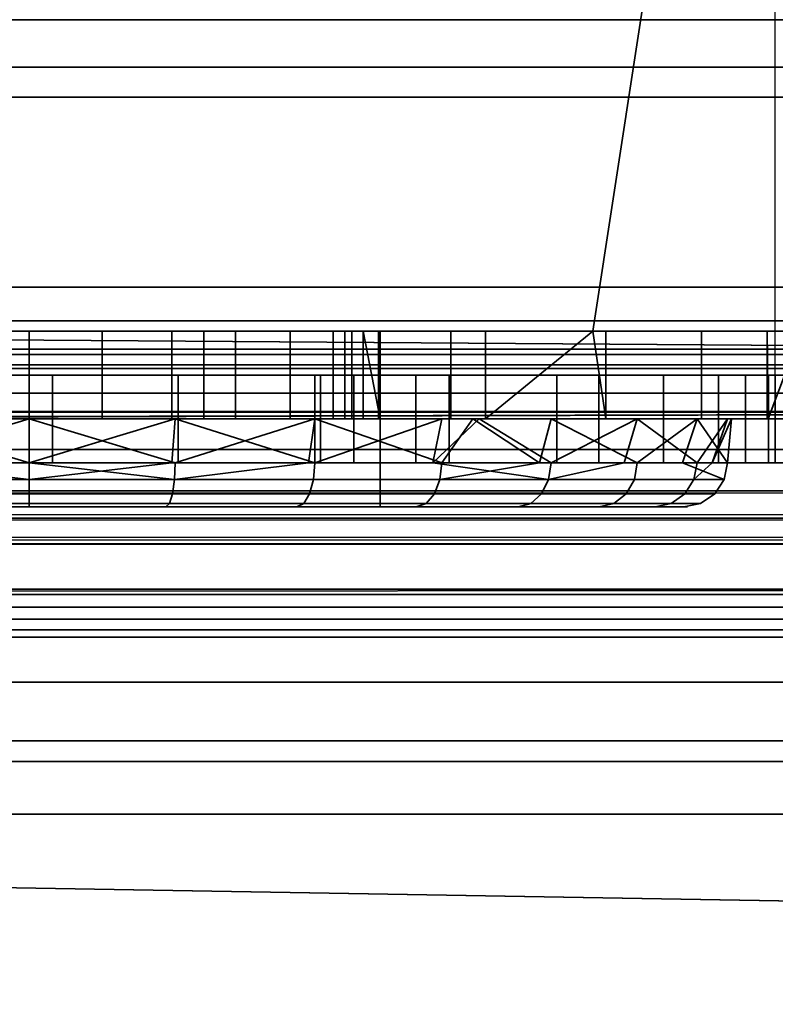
# Model space of a CAD drawing. Header units: millimetres. Extents: x -603 to 3703, y -115 to 249.
# Tile 98 of 256: x -359.11 to -350.5, y -36.17 to -24.95. Entities that reach past the tile are written whole.
import ezdxf

# ---------------------------------------------------------------- set-up
doc = ezdxf.new("R2010")
doc.units = ezdxf.units.MM
doc.layers.add('151', color=7, linetype='Continuous', true_color=0xffffff)

# ---------------------------------------------------------------- blocks, each defined once
blk = doc.blocks.new('UG_SURFACE_012')
at = {"layer": '151', "color": 252, "linetype": 'Continuous', "lineweight": 35}
for points in [[(-406, -15.5, 1004.2), (-338, -15.5, 1004.2), (-338, -28.5, 1004.2), (-406, -28.5, 1004.2)], [(-338, -15.5, 1158.8), (-406, -15.5, 1158.8), (-406, -28.5, 1158.8), (-338, -28.5, 1158.8)], [(-365.42, -28.5, 1005.2), (-352.58, -28.5, 1005.2), (-350.58, -15.5, 1005.2), (-367.42, -15.5, 1005.2)], [(-367.42, -15.5, 1157.8), (-350.58, -15.5, 1157.8), (-352.58, -28.5, 1157.8), (-365.42, -28.5, 1157.8)], [(-352.58, -28.5, 1005.2), (-347.455, -28.5, 1005.2), (-347.455, -15.5, 1005.2), (-350.58, -15.5, 1005.2)], [(-350.58, -15.5, 1157.8), (-347.455, -15.5, 1157.8), (-347.455, -28.5, 1157.8), (-352.58, -28.5, 1157.8)], [(-338.032, -28.883, 1004.276), (-406, -28.883, 1004.276), (-406, -28.5, 1004.2), (-338, -28.5, 1004.2)], [(-338, -28.5, 1158.8), (-406, -28.5, 1158.8), (-406, -28.883, 1158.724), (-338.032, -28.883, 1158.724)], [(-352.58, -28.5, 1061.42), (-365.42, -28.5, 1061.42), (-359.832, -28.5, 1080.087), (-358.168, -28.5, 1080.087)], [(-365.42, -28.5, 1095), (-352.58, -28.5, 1095), (-359, -28.5, 1088), (-360.627, -28.5, 1087.654)], [(-352.58, -28.5, 1095), (-365.42, -28.5, 1095), (-363, -28.5, 1102), (-355, -28.5, 1102)], [(-365.42, -28.5, 1157.8), (-352.58, -28.5, 1157.8), (-355, -28.5, 1110), (-363, -28.5, 1110)], [(-359, -28.5, 1042.841), (-362.595, -28.5, 1042.077), (-365.42, -28.5, 1061.42), (-352.58, -28.5, 1061.42)], [(-352.58, -28.5, 1005.2), (-365.42, -28.5, 1005.2), (-359, -28.5, 1009.35), (-357.01, -28.5, 1009.746)], [(-360.99, -28.5, 1009.746), (-359, -28.5, 1009.35), (-365.42, -28.5, 1005.2)], [(-363, -30.5, 1102), (-355, -30.5, 1102), (-355, -28.5, 1102), (-363, -28.5, 1102)], [(-355, -30.5, 1110), (-363, -30.5, 1110), (-363, -28.5, 1110), (-355, -28.5, 1110)], [(-359, -28.5, 1042.841), (-359, -29.5, 1042.841), (-362.595, -29.5, 1042.077), (-362.595, -28.5, 1042.077)], [(-360.99, -28.5, 1009.746), (-360.99, -29.5, 1009.746), (-359, -29.5, 1009.35), (-359, -28.5, 1009.35)], [(-360.627, -29.5, 1087.654), (-360.627, -28.5, 1087.654), (-359, -28.5, 1088), (-359, -29.5, 1088)], [(-358.168, -29.5, 1080.087), (-358.168, -28.5, 1080.087), (-359.832, -28.5, 1080.087), (-359.832, -29.5, 1080.087)], [(-359, -28.5, 1009.35), (-359, -29.5, 1009.35), (-357.01, -29.5, 1009.746), (-357.01, -28.5, 1009.746)], [(-355.405, -28.5, 1042.077), (-355.405, -29.5, 1042.077), (-359, -29.5, 1042.841), (-359, -28.5, 1042.841)], [(-359, -29.5, 1088), (-359, -28.5, 1088), (-357.373, -28.5, 1087.654), (-357.373, -29.5, 1087.654)], [(-352.58, -28.5, 1061.42), (-355.405, -28.5, 1042.077), (-359, -28.5, 1042.841)], [(-357.373, -28.5, 1087.654), (-359, -28.5, 1088), (-352.58, -28.5, 1095)], [(-356.649, -29.5, 1080.764), (-356.649, -28.5, 1080.764), (-358.168, -28.5, 1080.087), (-358.168, -29.5, 1080.087)], [(-358.168, -28.5, 1080.087), (-356.649, -28.5, 1080.764), (-352.58, -28.5, 1061.42)], [(-357.373, -29.5, 1087.654), (-357.373, -28.5, 1087.654), (-356.027, -28.5, 1086.676), (-356.027, -29.5, 1086.676)], [(-352.58, -28.5, 1095), (-356.027, -28.5, 1086.676), (-357.373, -28.5, 1087.654)], [(-357.01, -28.5, 1009.746), (-357.01, -29.5, 1009.746), (-355.323, -29.5, 1010.873), (-355.323, -28.5, 1010.873)], [(-357.01, -28.5, 1009.746), (-355.323, -28.5, 1010.873), (-352.58, -28.5, 1005.2)], [(-355.536, -29.5, 1082), (-355.536, -28.5, 1082), (-356.649, -28.5, 1080.764), (-356.649, -29.5, 1080.764)], [(-352.58, -28.5, 1061.42), (-356.649, -28.5, 1080.764), (-355.536, -28.5, 1082)], [(-356.027, -29.5, 1086.676), (-356.027, -28.5, 1086.676), (-355.196, -28.5, 1085.236), (-355.196, -29.5, 1085.236)], [(-355.196, -28.5, 1085.236), (-356.027, -28.5, 1086.676), (-352.58, -28.5, 1095)], [(-355.022, -29.5, 1083.582), (-355.022, -28.5, 1083.582), (-355.536, -28.5, 1082), (-355.536, -29.5, 1082)], [(-352.58, -28.5, 1061.42), (-355.536, -28.5, 1082), (-355.022, -28.5, 1083.582)], [(-352.431, -29.5, 1039.917), (-355.405, -29.5, 1042.077), (-355.405, -28.5, 1042.077), (-352.58, -28.5, 1040.025)], [(-352.58, -28.5, 1061.42), (-352.58, -28.5, 1040.025), (-355.405, -28.5, 1042.077)], [(-355.323, -28.5, 1010.873), (-355.323, -29.5, 1010.873), (-354.196, -29.5, 1012.56), (-354.196, -28.5, 1012.56)], [(-352.58, -28.5, 1005.2), (-355.323, -28.5, 1010.873), (-354.196, -28.5, 1012.56)], [(-355.196, -28.5, 1085.236), (-355.022, -28.5, 1083.582), (-355, -29.5, 1084)], [(-355, -29.5, 1084), (-355.196, -29.5, 1085.236), (-355.196, -28.5, 1085.236)], [(-352.58, -28.5, 1095), (-352.58, -28.5, 1061.42), (-355.022, -28.5, 1083.582), (-355.196, -28.5, 1085.236)], [(-355.022, -28.5, 1083.582), (-355.022, -29.5, 1083.582), (-355, -29.5, 1084)], [(-355, -28.5, 1102), (-355, -28.5, 1110), (-352.58, -28.5, 1157.8), (-352.58, -28.5, 1095)], [(-355, -30.5, 1102), (-355, -30.5, 1110), (-355, -28.5, 1110), (-355, -28.5, 1102)], [(-354.196, -28.5, 1012.56), (-354.196, -29.5, 1012.56), (-353.8, -29.5, 1014.55), (-353.8, -28.5, 1014.55)], [(-352.58, -28.5, 1015.975), (-352.58, -28.5, 1005.2), (-354.196, -28.5, 1012.56), (-353.8, -28.5, 1014.55)], [(-353.8, -29.5, 1026.85), (-351.342, -29.5, 1029.583), (-351.342, -28.5, 1029.583), (-352.58, -28.5, 1028.207)], [(-352.58, -28.5, 1028.207), (-353.8, -28.5, 1026.85), (-353.8, -29.5, 1026.85)], [(-353.8, -28.5, 1015.975), (-353.8, -28.5, 1014.55), (-353.8, -29.5, 1014.55), (-353.8, -29.5, 1015.975)], [(-353.8, -29.5, 1015.975), (-353.8, -29.5, 1026.85), (-353.8, -28.5, 1026.85), (-353.8, -28.5, 1015.975)], [(-353.8, -28.5, 1014.55), (-353.8, -28.5, 1015.975), (-352.58, -28.5, 1015.975)], [(-352.58, -28.5, 1028.207), (-352.58, -28.5, 1015.975), (-353.8, -28.5, 1015.975), (-353.8, -28.5, 1026.85)], [(-352.58, -28.5, 1040.025), (-352.431, -28.5, 1039.917), (-352.431, -29.5, 1039.917)], [(-347.455, -28.5, 1015.975), (-352.58, -28.5, 1015.975), (-352.58, -28.5, 1028.207), (-351.342, -28.5, 1029.583)], [(-352.431, -28.5, 1039.917), (-352.58, -28.5, 1040.025), (-352.58, -28.5, 1061.42), (-347.455, -28.5, 1061.42)], [(-347.455, -28.5, 1157.8), (-347.455, -28.5, 1095), (-352.58, -28.5, 1095), (-352.58, -28.5, 1157.8)], [(-347.455, -28.5, 1095), (-347.455, -28.5, 1061.42), (-352.58, -28.5, 1061.42), (-352.58, -28.5, 1095)], [(-347.455, -28.5, 1015.975), (-347.455, -28.5, 1005.2), (-352.58, -28.5, 1005.2), (-352.58, -28.5, 1015.975)], [(-350.592, -28.5, 1036.734), (-350.592, -29.5, 1036.734), (-352.431, -29.5, 1039.917), (-352.431, -28.5, 1039.917)], [(-350.592, -28.5, 1036.734), (-352.431, -28.5, 1039.917), (-347.455, -28.5, 1061.42)], [(-350.207, -28.5, 1033.079), (-351.342, -28.5, 1029.583), (-351.342, -29.5, 1029.583), (-350.58, -29.5, 1031.931)], [(-347.455, -28.5, 1015.975), (-351.342, -28.5, 1029.583), (-350.207, -28.5, 1033.079)], [(-350.592, -28.5, 1036.734), (-350.207, -28.5, 1033.079), (-350.207, -29.5, 1033.079), (-350.58, -29.5, 1036.612)], [(-350.58, -29.5, 1036.612), (-350.592, -29.5, 1036.734), (-350.592, -28.5, 1036.734)], [(-350.207, -28.5, 1033.079), (-350.592, -28.5, 1036.734), (-347.455, -28.5, 1061.42), (-347.455, -28.5, 1015.975)], [(-350.58, -29.5, 1031.931), (-350.207, -29.5, 1033.079), (-350.207, -28.5, 1033.079)], [(-338.121, -29.207, 1004.493), (-406, -29.207, 1004.493), (-406, -28.883, 1004.276), (-338.032, -28.883, 1004.276)], [(-338.032, -28.883, 1158.724), (-406, -28.883, 1158.724), (-406, -29.207, 1158.507), (-338.121, -29.207, 1158.507)], [(-338.256, -29.424, 1004.817), (-406, -29.424, 1004.817), (-406, -29.207, 1004.493), (-338.121, -29.207, 1004.493)], [(-338.121, -29.207, 1158.507), (-406, -29.207, 1158.507), (-406, -29.424, 1158.183), (-338.256, -29.424, 1158.183)], [(-406, -29.424, 1004.817), (-338.256, -29.424, 1004.817), (-367.42, -29.5, 1005.2), (-370.545, -29.5, 1005.2)], [(-338.256, -29.424, 1158.183), (-406, -29.424, 1158.183), (-373.625, -29.5, 1157.8), (-370.545, -29.5, 1157.8)], [(-338.256, -29.424, 1158.183), (-370.545, -29.5, 1157.8), (-367.42, -29.5, 1157.8)], [(-338.256, -29.424, 1004.817), (-350.58, -29.5, 1005.2), (-367.42, -29.5, 1005.2)], [(-367.42, -29.5, 1157.8), (-350.58, -29.5, 1157.8), (-338.256, -29.424, 1158.183)], [(-338.256, -29.424, 1004.817), (-347.455, -29.5, 1005.2), (-350.58, -29.5, 1005.2)], [(-338.256, -29.424, 1158.183), (-350.58, -29.5, 1157.8), (-347.455, -29.5, 1157.8)], [(-350.58, -29.5, 1093), (-367.42, -29.5, 1093), (-360.627, -29.5, 1087.654), (-359, -29.5, 1088)], [(-367.42, -29.5, 1061.42), (-350.58, -29.5, 1061.42), (-358.168, -29.5, 1080.087), (-359.832, -29.5, 1080.087)], [(-359, -29.5, 1098), (-362.254, -29.5, 1098.692), (-367.42, -29.5, 1093), (-350.58, -29.5, 1093)], [(-350.58, -29.5, 1157.8), (-367.42, -29.5, 1157.8), (-360.663, -29.5, 1113.825), (-357.337, -29.5, 1113.825)], [(-350.58, -29.5, 1061.42), (-367.42, -29.5, 1061.42), (-362.595, -29.5, 1042.077), (-359, -29.5, 1042.841)], [(-367.42, -29.5, 1005.2), (-350.58, -29.5, 1005.2), (-359, -29.5, 1009.35), (-360.99, -29.5, 1009.746)], [(-360.663, -30, 1098.175), (-362.254, -29.5, 1098.692), (-359, -29.5, 1098)], [(-359, -29.5, 1098), (-359, -30, 1098.175), (-360.663, -30, 1098.175)], [(-360.663, -29.5, 1113.825), (-360.627, -30, 1113.654), (-359, -30, 1114)], [(-359, -30, 1114), (-357.337, -29.5, 1113.825), (-360.663, -29.5, 1113.825)], [(-359, -29.5, 1088), (-357.373, -29.5, 1087.654), (-350.58, -29.5, 1093)], [(-350.58, -29.5, 1093), (-355.746, -29.5, 1098.692), (-359, -29.5, 1098)], [(-359, -29.5, 1042.841), (-355.405, -29.5, 1042.077), (-350.58, -29.5, 1061.42)], [(-357.01, -29.5, 1009.746), (-359, -29.5, 1009.35), (-350.58, -29.5, 1005.2)], [(-359, -29.5, 1098), (-355.746, -29.5, 1098.692), (-357.337, -30, 1098.175)], [(-357.337, -30, 1098.175), (-359, -30, 1098.175), (-359, -29.5, 1098)], [(-359, -30, 1114), (-357.373, -30, 1113.654), (-357.337, -29.5, 1113.825)], [(-356.649, -29.5, 1080.764), (-358.168, -29.5, 1080.087), (-350.58, -29.5, 1061.42)], [(-357.373, -29.5, 1087.654), (-356.027, -29.5, 1086.676), (-350.58, -29.5, 1093)], [(-357.337, -29.5, 1113.825), (-357.373, -30, 1113.654), (-355.746, -30, 1113.308)], [(-350.58, -29.5, 1157.8), (-357.337, -29.5, 1113.825), (-354.298, -29.5, 1112.472)], [(-355.746, -30, 1113.308), (-354.298, -29.5, 1112.472), (-357.337, -29.5, 1113.825)], [(-355.746, -29.5, 1098.692), (-355.817, -30, 1098.851), (-357.337, -30, 1098.175)], [(-350.58, -29.5, 1005.2), (-355.323, -29.5, 1010.873), (-357.01, -29.5, 1009.746)], [(-355.536, -29.5, 1082), (-356.649, -29.5, 1080.764), (-350.58, -29.5, 1061.42)], [(-350.58, -29.5, 1093), (-356.027, -29.5, 1086.676), (-355.196, -29.5, 1085.236)], [(-354.298, -30, 1099.528), (-355.817, -30, 1098.851), (-355.746, -29.5, 1098.692)], [(-350.58, -29.5, 1093), (-350.58, -29.5, 1100), (-353.945, -29.5, 1100), (-355.746, -29.5, 1098.692)], [(-355.746, -29.5, 1098.692), (-353.945, -29.5, 1100), (-354.298, -30, 1099.528)], [(-355.746, -30, 1113.308), (-354.4, -30, 1112.331), (-354.298, -29.5, 1112.472)], [(-355.022, -29.5, 1083.582), (-355.536, -29.5, 1082), (-350.58, -29.5, 1061.42)], [(-350.58, -29.5, 1061.42), (-355.405, -29.5, 1042.077), (-352.431, -29.5, 1039.917)], [(-354.196, -29.5, 1012.56), (-355.323, -29.5, 1010.873), (-350.58, -29.5, 1005.2)], [(-350.58, -29.5, 1093), (-355.196, -29.5, 1085.236), (-355, -29.5, 1084)], [(-355, -29.5, 1084), (-355.022, -29.5, 1083.582), (-350.58, -29.5, 1061.42), (-350.58, -29.5, 1093)], [(-353.873, -29.5, 1112), (-354.4, -30, 1112.331), (-353.055, -30, 1111.353)], [(-353.873, -29.5, 1112), (-354.298, -29.5, 1112.472), (-354.4, -30, 1112.331)], [(-354.298, -29.5, 1112.472), (-353.873, -29.5, 1112), (-350.58, -29.5, 1112), (-350.58, -29.5, 1157.8)], [(-353.185, -30, 1100.764), (-354.298, -30, 1099.528), (-353.945, -29.5, 1100)], [(-353.8, -29.5, 1014.55), (-354.196, -29.5, 1012.56), (-350.58, -29.5, 1005.2), (-350.58, -29.5, 1015.975)], [(-353.055, -29.5, 1100.647), (-353.945, -29.5, 1100), (-350.58, -29.5, 1100)], [(-353.945, -29.5, 1100), (-353.055, -29.5, 1100.647), (-353.185, -30, 1100.764)], [(-350.58, -29.5, 1112), (-353.873, -29.5, 1112), (-352.072, -29.5, 1110)], [(-352.072, -29.5, 1110), (-353.873, -29.5, 1112), (-353.055, -30, 1111.353)], [(-350.58, -29.5, 1015.975), (-353.8, -29.5, 1015.975), (-353.8, -29.5, 1014.55)], [(-351.342, -29.5, 1029.583), (-353.8, -29.5, 1026.85), (-353.8, -29.5, 1015.975), (-350.58, -29.5, 1015.975)], [(-352.072, -30, 1102), (-353.185, -30, 1100.764), (-353.055, -29.5, 1100.647)], [(-351.392, -29.5, 1103.528), (-353.055, -29.5, 1100.647), (-350.58, -29.5, 1100)], [(-353.055, -30, 1111.353), (-352.223, -30, 1109.913), (-352.072, -29.5, 1110)], [(-352.072, -30, 1102), (-353.055, -29.5, 1100.647), (-351.392, -29.5, 1103.528)], [(-350.58, -29.5, 1061.42), (-352.431, -29.5, 1039.917), (-350.592, -29.5, 1036.734)], [(-352.072, -29.5, 1110), (-352.223, -30, 1109.913), (-351.392, -30, 1108.472)], [(-350.58, -29.5, 1112), (-352.072, -29.5, 1110), (-351.044, -29.5, 1106.836)], [(-351.392, -30, 1108.472), (-351.044, -29.5, 1106.836), (-352.072, -29.5, 1110)], [(-351.392, -29.5, 1103.528), (-351.558, -30, 1103.582), (-352.072, -30, 1102)], [(-351.044, -30, 1105.164), (-351.558, -30, 1103.582), (-351.392, -29.5, 1103.528)], [(-351, -29.5, 1106), (-351.392, -29.5, 1103.528), (-350.58, -29.5, 1100)], [(-351.392, -29.5, 1103.528), (-351, -29.5, 1106), (-351.044, -30, 1105.164)], [(-351.392, -30, 1108.472), (-351.218, -30, 1106.818), (-351.044, -29.5, 1106.836)], [(-350.58, -29.5, 1015.975), (-350.58, -29.5, 1031.931), (-351.342, -29.5, 1029.583)], [(-351.218, -30, 1106.818), (-351.044, -30, 1105.164), (-351, -29.5, 1106)], [(-351, -29.5, 1106), (-351.044, -29.5, 1106.836), (-351.218, -30, 1106.818)], [(-350.58, -29.5, 1100), (-350.58, -29.5, 1112), (-351.044, -29.5, 1106.836), (-351, -29.5, 1106)], [(-350.592, -29.5, 1036.734), (-350.58, -29.5, 1036.612), (-350.58, -29.5, 1061.42)], [(-347.455, -29.5, 1061.42), (-350.58, -29.5, 1061.42), (-350.58, -29.5, 1036.612), (-350.207, -29.5, 1033.079)], [(-350.207, -29.5, 1033.079), (-350.58, -29.5, 1031.931), (-350.58, -29.5, 1015.975), (-347.455, -29.5, 1015.975)], [(-350.58, -29.5, 1157.8), (-350.58, -29.5, 1112), (-347.455, -29.5, 1112), (-347.455, -29.5, 1157.8)], [(-350.58, -29.5, 1112), (-350.58, -29.5, 1100), (-347.455, -29.5, 1100), (-347.455, -29.5, 1112)], [(-350.58, -29.5, 1100), (-350.58, -29.5, 1093), (-347.455, -29.5, 1093), (-347.455, -29.5, 1100)], [(-350.58, -29.5, 1093), (-350.58, -29.5, 1061.42), (-347.455, -29.5, 1061.42), (-347.455, -29.5, 1093)], [(-350.58, -29.5, 1015.975), (-350.58, -29.5, 1005.2), (-347.455, -29.5, 1005.2), (-347.455, -29.5, 1015.975)], [(-360.627, -30, 1113.654), (-362.254, -30, 1113.308), (-362.238, -30.191, 1113.274), (-359, -30.191, 1113.962)], [(-357.345, -30.191, 1098.212), (-360.655, -30.191, 1098.212), (-360.663, -30, 1098.175), (-359, -30, 1098.175)], [(-359, -30.191, 1113.962), (-359, -30, 1114), (-360.627, -30, 1113.654)], [(-359, -30.191, 1113.962), (-355.762, -30.191, 1113.274), (-355.746, -30, 1113.308), (-357.373, -30, 1113.654)], [(-357.373, -30, 1113.654), (-359, -30, 1114), (-359, -30.191, 1113.962)], [(-359, -30, 1098.175), (-357.337, -30, 1098.175), (-357.345, -30.191, 1098.212)], [(-357.345, -30.191, 1098.212), (-357.337, -30, 1098.175), (-355.817, -30, 1098.851)], [(-355.817, -30, 1098.851), (-354.298, -30, 1099.528), (-354.32, -30.191, 1099.559), (-357.345, -30.191, 1098.212)], [(-354.4, -30, 1112.331), (-355.746, -30, 1113.308), (-355.762, -30.191, 1113.274), (-353.083, -30.191, 1111.328)], [(-353.083, -30.191, 1111.328), (-353.055, -30, 1111.353), (-354.4, -30, 1112.331)], [(-354.32, -30.191, 1099.559), (-354.298, -30, 1099.528), (-353.185, -30, 1100.764)], [(-353.185, -30, 1100.764), (-352.072, -30, 1102), (-352.105, -30.191, 1102.019), (-354.32, -30.191, 1099.559)], [(-353.083, -30.191, 1111.328), (-351.428, -30.191, 1108.46), (-351.392, -30, 1108.472), (-352.223, -30, 1109.913)], [(-352.223, -30, 1109.913), (-353.055, -30, 1111.353), (-353.083, -30.191, 1111.328)], [(-351.082, -30.191, 1105.168), (-352.105, -30.191, 1102.019), (-352.072, -30, 1102), (-351.558, -30, 1103.582)], [(-351.558, -30, 1103.582), (-351.044, -30, 1105.164), (-351.082, -30.191, 1105.168)], [(-351.428, -30.191, 1108.46), (-351.082, -30.191, 1105.168), (-351.044, -30, 1105.164), (-351.218, -30, 1106.818)], [(-351.218, -30, 1106.818), (-351.392, -30, 1108.472), (-351.428, -30.191, 1108.46)], [(-362.194, -30.354, 1113.175), (-359, -30.354, 1113.854), (-359, -30.191, 1113.962), (-362.238, -30.191, 1113.274)], [(-357.367, -30.354, 1098.318), (-360.633, -30.354, 1098.318), (-360.655, -30.191, 1098.212), (-357.345, -30.191, 1098.212)], [(-359, -30.354, 1113.854), (-355.806, -30.354, 1113.175), (-355.762, -30.191, 1113.274), (-359, -30.191, 1113.962)], [(-354.384, -30.354, 1099.646), (-357.367, -30.354, 1098.318), (-357.345, -30.191, 1098.212), (-354.32, -30.191, 1099.559)], [(-355.806, -30.354, 1113.175), (-353.164, -30.354, 1111.255), (-353.083, -30.191, 1111.328), (-355.762, -30.191, 1113.274)], [(-352.199, -30.354, 1102.073), (-354.384, -30.354, 1099.646), (-354.32, -30.191, 1099.559), (-352.105, -30.191, 1102.019)], [(-353.164, -30.354, 1111.255), (-351.531, -30.354, 1108.427), (-351.428, -30.191, 1108.46), (-353.083, -30.191, 1111.328)], [(-351.189, -30.354, 1105.179), (-352.199, -30.354, 1102.073), (-352.105, -30.191, 1102.019), (-351.082, -30.191, 1105.168)], [(-351.531, -30.354, 1108.427), (-351.189, -30.354, 1105.179), (-351.082, -30.191, 1105.168), (-351.428, -30.191, 1108.46)], [(-362.128, -30.462, 1113.026), (-359, -30.462, 1113.691), (-359, -30.354, 1113.854), (-362.194, -30.354, 1113.175)], [(-357.401, -30.462, 1098.477), (-360.599, -30.462, 1098.477), (-360.633, -30.354, 1098.318), (-357.367, -30.354, 1098.318)], [(-359, -30.462, 1113.691), (-355.872, -30.462, 1113.026), (-355.806, -30.354, 1113.175), (-359, -30.354, 1113.854)], [(-354.479, -30.462, 1099.778), (-357.401, -30.462, 1098.477), (-357.367, -30.354, 1098.318), (-354.384, -30.354, 1099.646)], [(-355.872, -30.462, 1113.026), (-353.284, -30.462, 1111.147), (-353.164, -30.354, 1111.255), (-355.806, -30.354, 1113.175)], [(-352.339, -30.462, 1102.154), (-354.479, -30.462, 1099.778), (-354.384, -30.354, 1099.646), (-352.199, -30.354, 1102.073)], [(-353.284, -30.462, 1111.147), (-351.685, -30.462, 1108.377), (-351.531, -30.354, 1108.427), (-353.164, -30.354, 1111.255)], [(-351.351, -30.462, 1105.196), (-352.339, -30.462, 1102.154), (-352.199, -30.354, 1102.073), (-351.189, -30.354, 1105.179)], [(-351.685, -30.462, 1108.377), (-351.351, -30.462, 1105.196), (-351.189, -30.354, 1105.179), (-351.531, -30.354, 1108.427)], [(-355, -30.5, 1102), (-363, -30.5, 1102), (-363.408, -30.5, 1099.932), (-360.559, -30.5, 1098.664)], [(-359, -30.5, 1113.5), (-362.051, -30.5, 1112.852), (-363, -30.5, 1110), (-355, -30.5, 1110)], [(-362.051, -30.5, 1112.852), (-359, -30.5, 1113.5), (-359, -30.462, 1113.691), (-362.128, -30.462, 1113.026)], [(-357.441, -30.5, 1098.664), (-360.559, -30.5, 1098.664), (-360.599, -30.462, 1098.477), (-357.401, -30.462, 1098.477)], [(-360.559, -30.5, 1098.664), (-357.441, -30.5, 1098.664), (-354.592, -30.5, 1099.932), (-355, -30.5, 1102)], [(-359, -30.5, 1113.5), (-355.949, -30.5, 1112.852), (-355.872, -30.462, 1113.026), (-359, -30.462, 1113.691)], [(-355, -30.5, 1110), (-355.949, -30.5, 1112.852), (-359, -30.5, 1113.5)], [(-354.592, -30.5, 1099.932), (-357.441, -30.5, 1098.664), (-357.401, -30.462, 1098.477), (-354.479, -30.462, 1099.778)], [(-355.949, -30.5, 1112.852), (-353.426, -30.5, 1111.019), (-353.284, -30.462, 1111.147), (-355.872, -30.462, 1113.026)], [(-355, -30.5, 1110), (-353.426, -30.5, 1111.019), (-355.949, -30.5, 1112.852)], [(-355, -30.5, 1102), (-352.505, -30.5, 1102.25), (-351.541, -30.5, 1105.216), (-351.867, -30.5, 1108.318)], [(-351.867, -30.5, 1108.318), (-353.426, -30.5, 1111.019), (-355, -30.5, 1110), (-355, -30.5, 1102)], [(-355, -30.5, 1102), (-354.592, -30.5, 1099.932), (-352.505, -30.5, 1102.25)], [(-352.505, -30.5, 1102.25), (-354.592, -30.5, 1099.932), (-354.479, -30.462, 1099.778), (-352.339, -30.462, 1102.154)], [(-353.426, -30.5, 1111.019), (-351.867, -30.5, 1108.318), (-351.685, -30.462, 1108.377), (-353.284, -30.462, 1111.147)], [(-351.541, -30.5, 1105.216), (-352.505, -30.5, 1102.25), (-352.339, -30.462, 1102.154), (-351.351, -30.462, 1105.196)], [(-351.867, -30.5, 1108.318), (-351.541, -30.5, 1105.216), (-351.351, -30.462, 1105.196), (-351.685, -30.462, 1108.377)]]:
    blk.add_3dface(points, dxfattribs=at)
blk = doc.blocks.new('UG_SURFACE_021')
at = {"layer": '151', "color": 252, "linetype": 'Continuous', "lineweight": 35}
for points in [[(-406, -16, 1527), (-337, -16, 1527), (-337, -28, 1527), (-406, -28, 1527)], [(-406, -28, 1528), (-337.414, -28, 1528), (-337.414, -16, 1528), (-406, -16, 1528)], [(-337.063, -28.765, 1527.152), (-406, -28.765, 1527.152), (-406, -28, 1527), (-337, -28, 1527)], [(-337.414, -28, 1528), (-406, -28, 1528), (-406, -28.383, 1528.076), (-337.446, -28.383, 1528.076)], [(-337.446, -28.383, 1528.076), (-406, -28.383, 1528.076), (-406, -28.707, 1528.293), (-337.536, -28.707, 1528.293)], [(-337.536, -28.707, 1528.293), (-406, -28.707, 1528.293), (-406, -28.924, 1528.617), (-337.67, -28.924, 1528.617)], [(-337.243, -29.414, 1527.586), (-406, -29.414, 1527.586), (-406, -28.765, 1527.152), (-337.063, -28.765, 1527.152)], [(-337.67, -28.924, 1528.617), (-406, -28.924, 1528.617), (-406, -29, 1529), (-337.828, -29, 1529)], [(-359.215, -29, 1530.5), (-337.828, -29, 1529), (-406, -29, 1529)], [(-362.253, -29, 1599.147), (-362.253, -30, 1599.147), (-359, -30, 1598.5), (-359, -29, 1598.5)], [(-362.253, -29, 1599.147), (-359, -29, 1598.5), (-358.734, -29, 1563.496), (-362.211, -29, 1562.87)], [(-358.734, -29, 1563.496), (-358.734, -30, 1563.496), (-362.211, -30, 1562.87), (-362.211, -29, 1562.87)], [(-359.215, -29, 1530.5), (-357.302, -29, 1530.881), (-337.828, -29, 1529)], [(-359.215, -29, 1530.5), (-359.215, -30, 1530.5), (-357.302, -30, 1530.881), (-357.302, -29, 1530.881)], [(-359, -29, 1598.5), (-359, -30, 1598.5), (-355.747, -30, 1599.147), (-355.747, -29, 1599.147)], [(-355.302, -29, 1562.654), (-358.734, -29, 1563.496), (-359, -29, 1598.5), (-355.747, -29, 1599.147)], [(-355.302, -29, 1562.654), (-355.302, -30, 1562.654), (-358.734, -30, 1563.496), (-358.734, -29, 1563.496)], [(-337.828, -29, 1529), (-357.302, -29, 1530.881), (-355.68, -29, 1531.964)], [(-357.302, -29, 1530.881), (-357.302, -30, 1530.881), (-355.68, -30, 1531.964), (-355.68, -29, 1531.964)], [(-355.747, -29, 1599.147), (-355.747, -30, 1599.147), (-352.99, -30, 1600.99), (-352.99, -29, 1600.99)], [(-355.747, -29, 1599.147), (-352.99, -29, 1600.99), (-355.302, -29, 1562.654)], [(-341.729, -29, 1544.617), (-355.68, -29, 1531.964), (-354.596, -29, 1533.587)], [(-355.68, -29, 1531.964), (-341.729, -29, 1544.617), (-340, -29, 1544.25), (-337.828, -29, 1529)], [(-355.68, -29, 1531.964), (-355.68, -30, 1531.964), (-354.596, -30, 1533.587), (-354.596, -29, 1533.587)], [(-337.828, -29, 1617), (-355.302, -29, 1562.654), (-352.99, -29, 1600.99), (-351.147, -29, 1603.747)], [(-352.51, -29, 1560.489), (-355.302, -29, 1562.654), (-337.828, -29, 1617)], [(-352.51, -29, 1560.489), (-352.51, -30, 1560.489), (-355.302, -30, 1562.654), (-355.302, -29, 1562.654)], [(-354.596, -29, 1533.587), (-354.215, -29, 1535.5), (-343.158, -29, 1545.656), (-341.729, -29, 1544.617)], [(-354.596, -29, 1533.587), (-354.596, -30, 1533.587), (-354.215, -30, 1535.5), (-354.215, -29, 1535.5)], [(-344.227, -29, 1548.944), (-344.042, -29, 1547.187), (-354.215, -29, 1547.975), (-351.772, -29, 1550.527)], [(-344.042, -29, 1547.187), (-343.158, -29, 1545.656), (-354.215, -29, 1535.5), (-354.215, -29, 1547.975)], [(-354.215, -30, 1547.975), (-354.215, -29, 1547.975), (-354.215, -29, 1535.5), (-354.215, -30, 1535.5)], [(-354.215, -29, 1547.975), (-354.215, -30, 1547.975), (-351.772, -30, 1550.527), (-351.772, -29, 1550.527)], [(-352.99, -29, 1600.99), (-352.99, -30, 1600.99), (-351.147, -30, 1603.747), (-351.147, -29, 1603.747)], [(-337.828, -29, 1617), (-340.884, -29, 1552.657), (-342.498, -29, 1551.938), (-352.51, -29, 1560.489)], [(-350.839, -29, 1557.376), (-352.51, -29, 1560.489), (-342.498, -29, 1551.938)], [(-350.839, -29, 1557.376), (-350.839, -30, 1557.376), (-352.51, -30, 1560.489), (-352.51, -29, 1560.489)], [(-351.772, -29, 1550.527), (-350.578, -29, 1553.852), (-343.681, -29, 1550.625), (-344.227, -29, 1548.944)], [(-351.772, -29, 1550.527), (-351.772, -30, 1550.527), (-350.578, -30, 1553.852), (-350.578, -29, 1553.852)], [(-351.147, -29, 1603.747), (-351.147, -30, 1603.747), (-350.5, -30, 1607), (-350.5, -29, 1607)], [(-337.828, -29, 1617), (-351.147, -29, 1603.747), (-350.5, -29, 1607)], [(-342.498, -29, 1551.938), (-343.681, -29, 1550.625), (-350.578, -29, 1553.852), (-350.839, -29, 1557.376)], [(-350.578, -29, 1553.852), (-350.578, -30, 1553.852), (-350.839, -30, 1557.376), (-350.839, -29, 1557.376)], [(-337.511, -29.848, 1528.235), (-406, -29.848, 1528.235), (-406, -29.414, 1527.586), (-337.243, -29.414, 1527.586)], [(-337.828, -30, 1529), (-406, -30, 1529), (-406, -29.848, 1528.235), (-337.511, -29.848, 1528.235)], [(-406, -30, 1529), (-337.828, -30, 1529), (-359.215, -30, 1530.5)], [(-377.116, -30, 1552.657), (-375.502, -30, 1551.938), (-359, -30, 1598.5), (-362.253, -30, 1599.147)], [(-375.502, -30, 1551.938), (-355.747, -30, 1599.147), (-359, -30, 1598.5)], [(-331, -30, 1610.172), (-375.502, -30, 1551.938), (-374.319, -30, 1550.625)], [(-375.502, -30, 1551.938), (-331, -30, 1610.172), (-352.99, -30, 1600.99), (-355.747, -30, 1599.147)], [(-374.319, -30, 1550.625), (-373.773, -30, 1548.944), (-331, -30, 1610.172)], [(-331, -30, 1610.172), (-373.773, -30, 1548.944), (-365.134, -30, 1560.884)], [(-365.134, -30, 1560.884), (-362.211, -30, 1562.87), (-331, -30, 1610.172)], [(-331, -30, 1610.172), (-362.211, -30, 1562.87), (-358.734, -30, 1563.496)], [(-357.302, -30, 1530.881), (-359.215, -30, 1530.5), (-337.828, -30, 1529)], [(-358.734, -30, 1563.496), (-355.302, -30, 1562.654), (-331, -30, 1610.172)], [(-355.68, -30, 1531.964), (-357.302, -30, 1530.881), (-337.828, -30, 1529)], [(-354.596, -30, 1533.587), (-355.68, -30, 1531.964), (-337.828, -30, 1529)], [(-331, -30, 1610.172), (-355.302, -30, 1562.654), (-352.51, -30, 1560.489)], [(-340, -30, 1544.25), (-354.215, -30, 1535.5), (-354.596, -30, 1533.587), (-337.828, -30, 1529)], [(-351.772, -30, 1550.527), (-354.215, -30, 1547.975), (-354.215, -30, 1535.5), (-343.158, -30, 1545.656)], [(-354.215, -30, 1535.5), (-340, -30, 1544.25), (-341.729, -30, 1544.617)], [(-341.729, -30, 1544.617), (-343.158, -30, 1545.656), (-354.215, -30, 1535.5)], [(-351.147, -30, 1603.747), (-352.99, -30, 1600.99), (-331, -30, 1610.172)], [(-352.51, -30, 1560.489), (-342.498, -30, 1551.938), (-340.884, -30, 1552.657), (-331, -30, 1610.172)], [(-352.51, -30, 1560.489), (-343.681, -30, 1550.625), (-342.498, -30, 1551.938)], [(-352.51, -30, 1560.489), (-344.042, -30, 1547.187), (-344.227, -30, 1548.944)], [(-344.042, -30, 1547.187), (-352.51, -30, 1560.489), (-350.839, -30, 1557.376)], [(-344.227, -30, 1548.944), (-343.681, -30, 1550.625), (-352.51, -30, 1560.489)], [(-350.578, -30, 1553.852), (-351.772, -30, 1550.527), (-343.158, -30, 1545.656), (-344.042, -30, 1547.187)], [(-350.5, -30, 1607), (-351.147, -30, 1603.747), (-331, -30, 1610.172)], [(-350.839, -30, 1557.376), (-350.578, -30, 1553.852), (-344.042, -30, 1547.187)]]:
    blk.add_3dface(points, dxfattribs=at)
blk = doc.blocks.new('UG_SURFACE_022')
at = {"layer": '151', "color": 35, "linetype": 'Continuous', "lineweight": 35}
for points in [[(409, -34, 2019), (409, 0, 2019), (-409, -15.75, 2019), (-409, -28.25, 2019)], [(409, -2), (409, -34), (-409, -28.25), (-409, -15.75)], [(-409, -28.25, 2019), (-409, -34, 2019), (409, -34, 2019)], [(409, -34), (-409, -34), (-409, -28.25)], [(-422, -34, 2032), (422, -34, 2032), (409, -34, 2019), (-409, -34, 2019)], [(422, -48), (-422, -48), (-422, -34), (-409, -34)], [(422, -50, 2032), (422, -34, 2032), (-422, -34, 2032), (-422, -50, 2032)], [(422, -48), (-409, -34), (409, -34)]]:
    blk.add_3dface(points, dxfattribs=at)
blk = doc.blocks.new('UG_SURFACE_067')
at = {"layer": '151', "color": 252, "linetype": 'Continuous', "lineweight": 35}
for points in [[(-412, -25.835, -7.906), (412, -25.835, -7.906), (412, -24.953, -7.75), (-412, -24.953, -7.75)], [(-412, -24.953, -8.75), (412, -24.953, -8.75), (412, -25.493, -8.845), (-412, -25.493, -8.845)], [(-412, -25.493, -8.845), (412, -25.493, -8.845), (412, -31.644, -11.084), (-412, -31.644, -11.084)], [(-412, -31.986, -10.144), (412, -31.986, -10.144), (412, -25.835, -7.906), (-412, -25.835, -7.906)], [(412, -31.644, -11.084), (412, -31.986, -10.144), (-412, -31.986, -10.144), (-412, -31.644, -11.084)]]:
    blk.add_3dface(points, dxfattribs=at)
blk = doc.blocks.new('UG_SURFACE_111')
at = {"layer": '151', "color": 252, "linetype": 'Continuous', "lineweight": 35}
for points in [[(-414.5, -30.32, 2023.75), (414.5, -30.32, 2023.75), (414.5, 62.52, 2023.75), (-414.5, 62.52, 2023.75)], [(-413, -30.32, 2022.25), (-413, 62.52, 2022.25), (413, 62.52, 2022.25), (413, -30.32, 2022.25)], [(-468, -13.4, 2077.25), (-468, -30.32, 2077.25), (468, -30.32, 2077.25), (468, -13.4, 2077.25)], [(-466.5, -13.4, 2075.75), (466.5, -13.4, 2075.75), (466.5, -30.32, 2075.75), (-466.5, -30.32, 2075.75)], [(468, -30.32, 2077.25), (-468, -30.32, 2077.25), (-467.941, -30.921, 2077.191)], [(467.941, -30.921, 2077.191), (468, -30.32, 2077.25), (-467.941, -30.921, 2077.191)], [(-466.47, -30.628, 2075.72), (-466.5, -30.32, 2075.75), (466.5, -30.32, 2075.75)], [(-466.47, -30.628, 2075.72), (466.5, -30.32, 2075.75), (466.47, -30.628, 2075.72)], [(414.53, -30.628, 2023.78), (-414.5, -30.32, 2023.75), (-414.53, -30.628, 2023.78)], [(414.53, -30.628, 2023.78), (414.5, -30.32, 2023.75), (-414.5, -30.32, 2023.75)], [(-413.059, -30.921, 2022.309), (413, -30.32, 2022.25), (413.059, -30.921, 2022.309)], [(-413.059, -30.921, 2022.309), (-413, -30.32, 2022.25), (413, -30.32, 2022.25)], [(466.47, -30.628, 2075.72), (466.38, -30.925, 2075.63), (-466.38, -30.925, 2075.63), (-466.47, -30.628, 2075.72)], [(-414.53, -30.628, 2023.78), (-414.62, -30.925, 2023.87), (414.62, -30.925, 2023.87)], [(-414.53, -30.628, 2023.78), (414.62, -30.925, 2023.87), (414.53, -30.628, 2023.78)], [(-467.941, -30.921, 2077.191), (-467.766, -31.499, 2077.016), (467.766, -31.499, 2077.016), (467.941, -30.921, 2077.191)], [(466.037, -31.437, 2075.287), (-466.037, -31.437, 2075.287), (-466.38, -30.925, 2075.63), (466.38, -30.925, 2075.63)], [(414.62, -30.925, 2023.87), (-414.62, -30.925, 2023.87), (-414.963, -31.437, 2024.213), (414.963, -31.437, 2024.213)], [(413.059, -30.921, 2022.309), (-413.234, -31.499, 2022.485), (-413.059, -30.921, 2022.309)], [(413.059, -30.921, 2022.309), (413.234, -31.499, 2022.485), (-413.234, -31.499, 2022.485)], [(467.766, -31.499, 2077.016), (-467.766, -31.499, 2077.016), (-467.098, -32.498, 2076.348), (467.098, -32.498, 2076.348)], [(465.525, -31.78, 2074.775), (-465.525, -31.78, 2074.775), (-466.037, -31.437, 2075.287), (466.037, -31.437, 2075.287)], [(414.963, -31.437, 2024.213), (-414.963, -31.437, 2024.213), (-415.475, -31.78, 2024.725), (415.475, -31.78, 2024.725)], [(413.902, -32.498, 2023.152), (-413.902, -32.498, 2023.152), (-413.234, -31.499, 2022.485), (413.234, -31.499, 2022.485)], [(464.92, -31.9, 2074.17), (-464.92, -31.9, 2074.17), (-465.525, -31.78, 2074.775), (465.525, -31.78, 2074.775)], [(415.475, -31.78, 2024.725), (-415.475, -31.78, 2024.725), (-416.08, -31.9, 2025.33), (416.08, -31.9, 2025.33)], [(-464.92, -31.9, 2074.17), (464.92, -31.9, 2074.17), (416.08, -31.9, 2025.33), (-416.08, -31.9, 2025.33)], [(467.098, -32.498, 2076.348), (-467.098, -32.498, 2076.348), (-466.099, -33.166, 2075.349), (466.099, -33.166, 2075.349)], [(414.901, -33.166, 2024.151), (-414.901, -33.166, 2024.151), (-413.902, -32.498, 2023.152), (413.902, -32.498, 2023.152)], [(466.099, -33.166, 2075.349), (-466.099, -33.166, 2075.349), (-464.92, -33.4, 2074.17), (464.92, -33.4, 2074.17)], [(416.08, -33.4, 2025.33), (-416.08, -33.4, 2025.33), (-414.901, -33.166, 2024.151), (414.901, -33.166, 2024.151)], [(-464.92, -33.4, 2074.17), (-416.08, -33.4, 2025.33), (416.08, -33.4, 2025.33), (464.92, -33.4, 2074.17)]]:
    blk.add_3dface(points, dxfattribs=at)

msp = doc.modelspace()

# ---------------------------------------------------------------- linework, layer by layer
at = {"layer": '151', "color": 251, "linetype": 'Continuous', "lineweight": -3, "true_color": 0x636466}
for p, q in [((-350.5, -28, 1619), (-350.5, -16, 1619)), ((-350.5, -28, 1618), (-350.5, -16, 1618)), ((412, -24.953, -7.75), (-412, -24.953, -7.75)), ((412, -24.953, -8.75), (-412, -24.953, -8.75)), ((412, -25.493, -8.845), (-412, -25.493, -8.845)), ((412, -25.835, -7.906), (-412, -25.835, -7.906)), ((-337, -28, 1527), (-406, -28, 1527)), ((-337.414, -28, 1528), (-406, -28, 1528)), ((-406, -28.5, 1005.2), (-338.414, -28.5, 1005.2)), ((-338, -28.5, 1004.2), (-406, -28.5, 1004.2)), ((-406, -28.5, 1158.8), (-338, -28.5, 1158.8)), ((-406, -28.5, 1157.8), (-338.414, -28.5, 1157.8)), ((-363, -28.5, 1102), (-355, -28.5, 1102)), ((-355, -28.5, 1110), (-363, -28.5, 1110)), ((-355, -28.5, 1102), (-355, -28.5, 1110)), ((-355, -30.5, 1102), (-355, -28.5, 1102)), ((-355, -30.5, 1110), (-355, -28.5, 1110)), ((-353.8, -28.5, 1026.85), (-353.8, -28.5, 1014.55)), ((-353.8, -28.5, 1014.55), (-353.8, -29.5, 1014.55)), ((-353.8, -28.5, 1026.85), (-353.8, -29.5, 1026.85)), ((-406, -29, 1529), (-337.828, -29, 1529)), ((-406, -29, 1529), (-337.828, -29, 1529)), ((-354.215, -29, 1535.5), (-354.215, -30, 1535.5)), ((-354.215, -29, 1535.5), (-354.215, -29, 1547.975)), ((-354.215, -29, 1547.975), (-354.215, -30, 1547.975)), ((-350.5, -29, 1607), (-350.5, -30, 1607)), ((-350.5, -29, 1607), (-350.5, -29, 1617)), ((-406, -29.5, 1005.2), (-338.414, -29.5, 1005.2)), ((-338.414, -29.5, 1157.8), (-406, -29.5, 1157.8)), ((-353.8, -29.5, 1026.85), (-353.8, -29.5, 1014.55)), ((-406, -30, 1529), (-337.828, -30, 1529)), ((-354.215, -30, 1535.5), (-354.215, -30, 1547.975)), ((-350.5, -30, 1607), (-350.5, -30, 1617)), ((468, -30.32, 2077.25), (-468, -30.32, 2077.25)), ((466.5, -30.32, 2075.75), (-466.5, -30.32, 2075.75)), ((414.5, -30.32, 2023.75), (-414.5, -30.32, 2023.75)), ((413, -30.32, 2022.25), (-413, -30.32, 2022.25)), ((-363, -30.5, 1110), (-355, -30.5, 1110)), ((-355, -30.5, 1102), (-363, -30.5, 1102)), ((-355, -30.5, 1110), (-355, -30.5, 1102)), ((412, -31.644, -11.084), (-412, -31.644, -11.084)), ((464.92, -31.9, 2074.17), (-464.92, -31.9, 2074.17)), ((416.08, -31.9, 2025.33), (-416.08, -31.9, 2025.33)), ((412, -31.986, -10.144), (-412, -31.986, -10.144)), ((464.92, -33.4, 2074.17), (-464.92, -33.4, 2074.17)), ((416.08, -33.4, 2025.33), (-416.08, -33.4, 2025.33)), ((-422, -34, 2032), (422, -34, 2032)), ((-409, -34, 2019), (409, -34, 2019))]:
    msp.add_line(p, q, dxfattribs=at)
at = {"layer": '151', "color": 251, "linetype": 'Continuous', "lineweight": -3, "true_color": 0x636466, "extrusion": (0, -1, 0)}
for centre, radius in [((-359, 1084, 28.5), 4), ((-359, 1106, 29.5), 8), ((-359, 1084, 29.5), 4), ((-359, 1106, 30.5), 7.5)]:
    msp.add_circle(centre, radius, dxfattribs=at)
at = {"layer": '151', "color": 251, "linetype": 'Continuous', "lineweight": -3, "true_color": 0x636466, "extrusion": (0, 1, -8.1634e-16)}
msp.add_circle((359, 1106, -30), 8, dxfattribs=at)
at = {"layer": '151', "color": 251, "linetype": 'Continuous', "lineweight": -3, "true_color": 0x636466, "extrusion": (-1, 0, 0)}
for radius in [1, 2]:
    msp.add_arc((28, 1617, 350.5), radius, 0, 90, dxfattribs=at)
at = {"layer": '151', "color": 251, "linetype": 'Continuous', "lineweight": -3, "true_color": 0x636466, "extrusion": (0, 1, -8.1634e-16)}
for centre, radius, start, end in [((359, 1034, -28.5), 8.841, 306.0274, 233.9726), ((359, 1014.55, -28.5), 5.2, 180, 0), ((359, 1034, -29.5), 8.841, 306.0274, 233.9726), ((359, 1014.55, -29.5), 5.2, 180, 0)]:
    msp.add_arc(centre, radius, start, end, dxfattribs=at)
at = {"layer": '151', "color": 251, "linetype": 'Continuous', "lineweight": -3, "true_color": 0x636466, "extrusion": (0, -1, 0)}
for centre, radius, start, end in [((-359, 1555, 29), 8.5, 304.2578, 232.1531), ((-359, 1607, 29), 8.5, 180, 0), ((-359.215, 1535.5, 29), 5, 180, 0), ((-359, 1555, 30), 8.5, 304.2578, 232.1531), ((-359, 1607, 30), 8.5, 180, 0), ((-359.215, 1535.5, 30), 5, 180, 0)]:
    msp.add_arc(centre, radius, start, end, dxfattribs=at)

# ---------------------------------------------------------------- block references
at = {"layer": '151', "color": 251, "linetype": 'Continuous', "lineweight": -3, "true_color": 0x636466}
for name in ['UG_SURFACE_111', 'UG_SURFACE_067', 'UG_SURFACE_022', 'UG_SURFACE_012', 'UG_SURFACE_021']:
    msp.add_blockref(name, (0, 0), dxfattribs=at)

doc.saveas('drawing.dxf')
